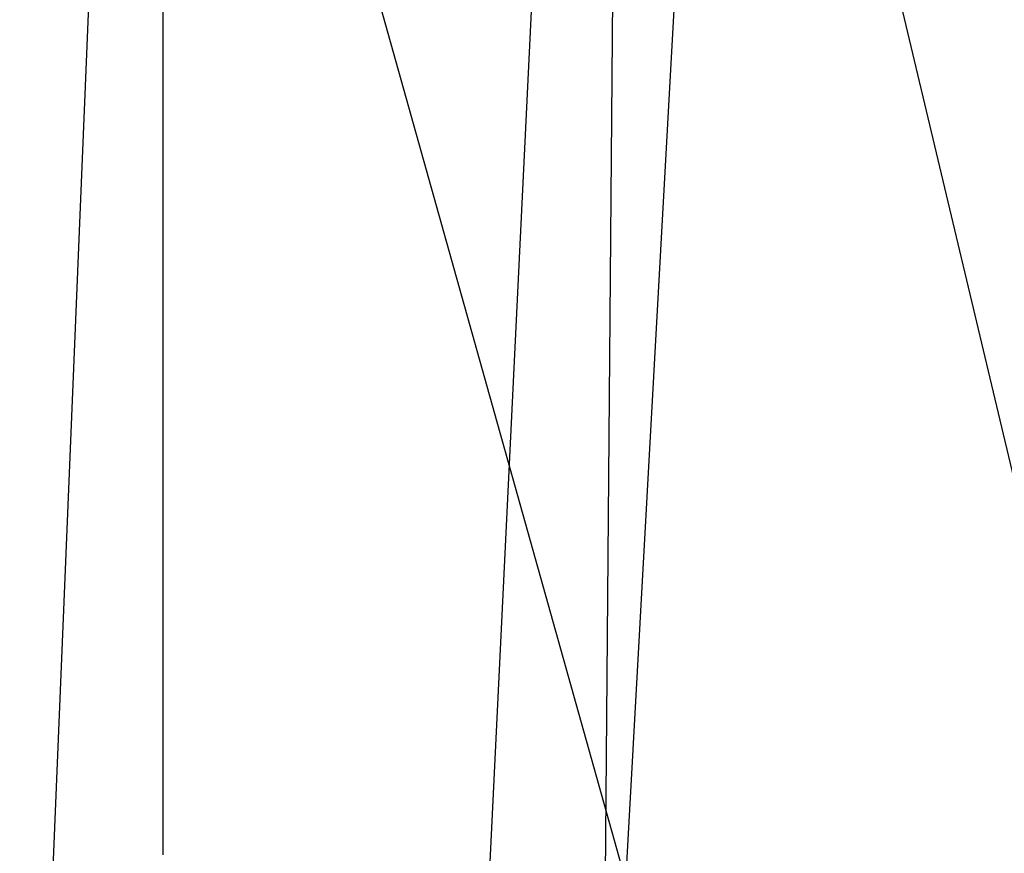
# Model space of a CAD drawing. Extents: x 0 to 0.355, y -0.507 to 0.
# Tile 24 of 31: x 0.171 to 0.215, y -0.133 to -0.095. Entities that reach past the tile are written whole.
import ezdxf

# ---------------------------------------------------------------- set-up
doc = ezdxf.new("R2010")
doc.units = 0
doc.layers.add('L0_WC_N_761801__0___REPLACEMTFO', color=7, linetype='CONTINUOUS')

msp = doc.modelspace()

# ---------------------------------------------------------------- linework, layer by layer
at = {"layer": 'L0_WC_N_761801__0___REPLACEMTFO', "color": 8}
for points, invisible_edges in [([(0.1775, -0.013383, 0.000326), (0.160049, -0.435047, 0.000015), (0.156425, -0.003404, 0.000331), (0.1775, -0.013383, 0.000326)], 14), ([(0.198575, -0.003404, 0.000331), (0.1775, -0.436869, 0.000016), (0.1775, -0.013383, 0.000326), (0.198575, -0.003404, 0.000331)], 14), ([(0.198575, -0.003404, 0.000331), (0.194952, -0.435047, 0.000015), (0.1775, -0.436869, 0.000016), (0.198575, -0.003404, 0.000331)], 14), ([(0.214253, -0.429866, 0.000014), (0.194952, -0.435047, 0.000015), (0.198575, -0.003404, 0.000331), (0.214253, -0.429866, 0.000014)], 14), ([(0.217544, -0.005627, 0.000301), (0.214253, -0.429866, 0.000014), (0.198575, -0.003404, 0.000331), (0.217544, -0.005627, 0.000301)], 14), ([(0.234303, -0.419642, 0.000013), (0.214253, -0.429866, 0.000014), (0.217544, -0.005627, 0.000301), (0.234303, -0.419642, 0.000013)], 14), ([(0.1775, -0.436869, 0.000016), (0.160049, -0.435047, 0.000015), (0.1775, -0.013383, 0.000326), (0.1775, -0.436869, 0.000016)], 14), ([(0.156601, -0.134108, 0.389909), (0.1775, -0.059541, 0.389899), (0.152487, -0.059536, 0.389898), (0.156601, -0.134108, 0.389909)], 13), ([(0.1775, -0.059541, 0.389899), (0.156601, -0.134108, 0.389909), (0.1775, -0.132905, 0.389908), (0.1775, -0.059541, 0.389899)], 14), ([(0.1775, -0.059541, 0.389899), (0.198399, -0.134108, 0.389909), (0.202513, -0.059536, 0.389898), (0.1775, -0.059541, 0.389899)], 14), ([(0.198399, -0.134108, 0.389909), (0.1775, -0.059541, 0.389899), (0.1775, -0.132905, 0.389908), (0.198399, -0.134108, 0.389909)], 13), ([(0.221244, -0.138314, 0.389908), (0.202513, -0.059536, 0.389898), (0.198399, -0.134108, 0.389909), (0.221244, -0.138314, 0.389908)], 13), ([(0.202513, -0.059536, 0.389898), (0.221244, -0.138314, 0.389908), (0.226256, -0.059535, 0.389889), (0.202513, -0.059536, 0.389898)], 14)]:
    msp.add_3dface(points, dxfattribs=dict(at, invisible_edges=invisible_edges))

doc.saveas('drawing.dxf')
